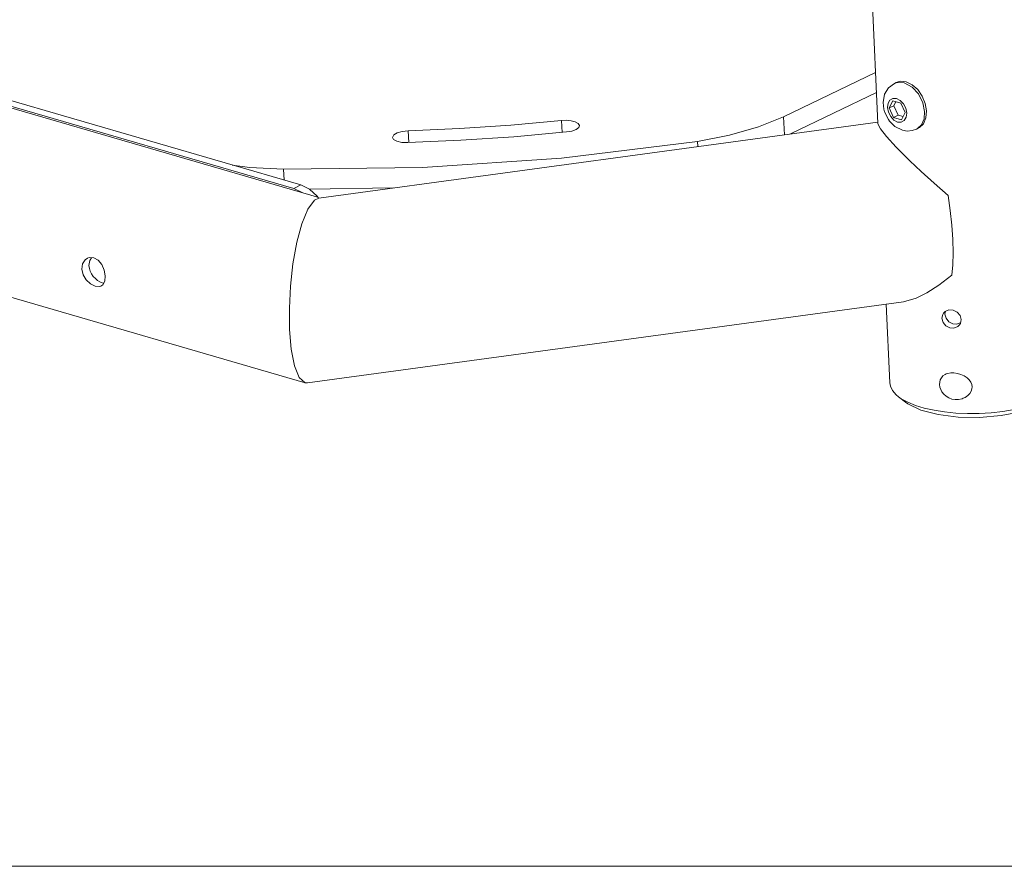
# Model space of a CAD drawing. Header units: millimetres. Extents: x 3925 to 5043, y -86 to 778.
# Tile 136 of 157: x 4833 to 4900, y 375 to 433. Entities that reach past the tile are written whole.
import ezdxf

# ---------------------------------------------------------------- set-up
doc = ezdxf.new("R2010")
doc.units = ezdxf.units.MM
doc.header["$LTSCALE"] = 46.255
doc.linetypes.add('SLD-Solid', pattern=[0])
doc.layers.add('140-154101-0DXF_CONTINUOUS_LINE', color=7, linetype='CONTINUOUS')
doc.layers.add('Form', color=7, linetype='CONTINUOUS', lineweight=13)

msp = doc.modelspace()

# ---------------------------------------------------------------- linework, layer by layer
at = {"layer": '140-154101-0DXF_CONTINUOUS_LINE', "color": 7, "linetype": 'Continuous', "lineweight": 0}
for p, q in [((4891.641, 426.1116), (4888.4422, 495.6155)), ((4776.3049, 443.3577), (4853.1557, 421.0049)), ((4851.4168, 421.6383), (4782.7234, 441.6184)), ((4783.2132, 441.8544), (4851.9066, 421.8743)), ((4770.4291, 432.0487), (4852.2028, 408.264)), ((4885.1513, 426.5697), (4891.4795, 429.6189)), ((4892.7778, 428.8677), (4892.9085, 428.9307)), ((4892.7778, 428.8677), (4892.9376, 428.9255)), ((4893.1872, 429.0097), (4892.9085, 428.9305)), ((4892.9376, 428.9255), (4893.4631, 428.9071)), ((4893.5937, 428.97), (4893.1872, 429.0097)), ((4894.0012, 428.6162), (4893.4631, 428.9071)), ((4891.5433, 428.2339), (4885.6363, 425.3876)), ((4892.6666, 427.6723), (4892.4204, 427.1746)), ((4892.7469, 427.3319), (4892.4204, 427.1746)), ((4892.4204, 427.1746), (4892.7198, 426.5181)), ((4892.6666, 427.6723), (4893.2123, 427.5136)), ((4892.7469, 427.3319), (4892.884, 427.6091)), ((4893.0463, 426.6754), (4892.7469, 427.3319)), ((4893.5117, 426.8571), (4893.2123, 427.5136)), ((4894.8591, 426.935), (4894.7437, 427.5182)), ((4894.9913, 426.9693), (4894.903, 427.4892)), ((4885.1513, 426.5697), (4885.2084, 425.3294)), ((4892.0506, 427.0917), (4892.051, 427.0897)), ((4892.7198, 426.5181), (4893.0463, 426.6754)), ((4893.2654, 426.3594), (4892.7198, 426.5181)), ((4893.3746, 426.58), (4893.0463, 426.6754)), ((4893.2654, 426.3594), (4893.5117, 426.8571)), ((4894.7819, 426.0925), (4894.9491, 426.4874)), ((4894.8184, 426.4239), (4894.8591, 426.935)), ((4894.9491, 426.4874), (4894.9913, 426.9693)), ((4853.1462, 420.9723), (4891.6287, 426.2019)), ((4869.9006, 425.4969), (4869.8631, 426.3117)), ((4892.3653, 426.3743), (4892.4519, 426.2564)), ((4892.8121, 425.9044), (4892.4519, 426.2564)), ((4892.4519, 426.2564), (4892.4549, 426.2526)), ((4893.0032, 426.2079), (4892.7458, 426.3441)), ((4893.3303, 425.6431), (4892.8121, 425.9044)), ((4894.2971, 425.7147), (4894.4277, 425.7776)), ((4894.4277, 425.7778), (4894.5065, 425.821)), ((4894.5065, 425.821), (4894.7819, 426.0925)), ((4894.638, 426.01), (4894.8184, 426.4239)), ((4859.3011, 425.6014), (4859.3384, 424.7919)), ((4891.8216, 425.7305), (4892.2355, 425.2021)), ((4879.2298, 424.8783), (4879.2463, 424.5192)), ((4850.7194, 422.9609), (4850.754, 422.2095)), ((4851.4168, 421.6383), (4851.9066, 421.8743)), ((4851.4168, 421.6383), (4852.008, 421.3541)), ((4852.4825, 421.5975), (4858.291, 421.6715)), ((4853.1005, 421.0209), (4853.0387, 421.1094)), ((4837.0639, 416.7276), (4837.2176, 416.8337)), ((4837.3761, 416.6879), (4837.3224, 416.3256)), ((4837.4962, 416.8707), (4837.3761, 416.6879)), ((4836.8326, 416.0896), (4836.9204, 415.6992)), ((4838.4031, 415.2662), (4838.4393, 415.6222)), ((4837.9146, 415.3049), (4837.7599, 415.432)), ((4838.077, 415.2073), (4837.9146, 415.3049)), ((4838.2385, 415.1435), (4838.077, 415.2073)), ((4838.2386, 415.1434), (4838.3281, 415.1272)), ((4852.3671, 408.2515), (4893.4107, 413.8292)), ((4892.4626, 408.2578), (4892.2137, 413.6666)), ((4894.2788, 414.0856), (4893.4108, 413.8292)), ((4896.2981, 413.1842), (4896.2615, 412.9908)), ((4896.2615, 412.9908), (4896.3374, 412.7078)), ((4896.3374, 412.7078), (4896.5256, 412.4677)), ((4896.5256, 412.4677), (4896.7929, 412.3209)), ((4896.7929, 412.3209), (4897.0865, 412.3007)), ((4897.0865, 412.3007), (4897.3498, 412.4103)), ((4852.3671, 408.2515), (4852.2035, 408.2639)), ((4893.5372, 406.938), (4893.0646, 407.3001)), ((4893.5377, 406.9381), (4893.707, 406.8186)), ((4893.6979, 406.9226), (4894.2279, 406.7056)), ((4893.707, 406.8186), (4894.6074, 406.3911)), ((4894.8347, 406.5202), (4894.2279, 406.7056))]:
    msp.add_line(p, q, dxfattribs=at)
for points in [[(4892.051, 427.0897), (4892.0001, 427.5608), (4892.105, 428.1199), (4892.3759, 428.5662), (4892.7778, 428.8677)], [(4894.3862, 428.4346), (4894.0075, 428.7711), (4893.5937, 428.97)], [(4894.7437, 427.5182), (4894.437, 428.1378), (4894.0012, 428.6162)], [(4892.4692, 427.7205), (4892.676, 427.8354), (4892.9289, 427.8238)], [(4892.9289, 427.8238), (4893.1862, 427.6876), (4893.4076, 427.451), (4893.562, 427.1502), (4893.6274, 426.8266), (4893.5925, 426.532), (4893.4629, 426.3112), (4893.2561, 426.1963), (4893.0032, 426.2079)], [(4894.903, 427.4892), (4894.6944, 427.9934), (4894.3862, 428.4346)], [(4892.7458, 426.3441), (4892.5244, 426.5807), (4892.3701, 426.8815), (4892.3046, 427.2051), (4892.3396, 427.4997), (4892.4692, 427.7205)], [(4885.1513, 426.5697), (4883.4335, 425.8742), (4881.4354, 425.3035), (4879.2298, 424.8783)], [(4892.051, 427.0897), (4892.1036, 426.9035), (4892.3653, 426.3743)], [(4869.8631, 426.3117), (4866.3594, 425.9973), (4862.8347, 425.7603), (4859.3011, 425.6014)], [(4870.7938, 426.2305), (4870.5224, 426.297), (4870.2013, 426.3251), (4869.8631, 426.3117)], [(4870.2018, 425.5239), (4870.5652, 425.5878), (4870.8567, 425.6945), (4871.0402, 425.8299), (4871.0938, 425.9667)], [(4871.0938, 425.9667), (4871.0079, 426.1162), (4870.7938, 426.2305)], [(4891.6412, 426.1116), (4891.6465, 426.0717), (4891.8216, 425.7305)], [(4894.2971, 425.7147), (4894.3692, 425.7539), (4894.638, 426.01)], [(4859.3011, 425.6014), (4858.8916, 425.5563), (4858.546, 425.4569), (4858.3126, 425.3188), (4858.2246, 425.1462)], [(4858.2246, 425.1462), (4858.2977, 425.0081), (4858.52, 424.884), (4858.8615, 424.8065), (4859.2707, 424.7888)], [(4859.2707, 424.7888), (4862.9279, 424.9532), (4866.5757, 425.1985), (4870.2018, 425.5239)], [(4892.2355, 425.2021), (4892.9037, 424.4744), (4893.8436, 423.5403)], [(4894.2971, 425.7147), (4893.9958, 425.6129), (4893.6697, 425.5869), (4893.3303, 425.6431)], [(4879.2298, 424.8783), (4869.858, 423.7263), (4860.2896, 423.0828), (4850.7194, 422.9609)], [(4850.7194, 422.9609), (4848.4084, 423.0824), (4847.1902, 423.2461)], [(4893.8436, 423.5403), (4894.621, 422.8091), (4895.5076, 422.0055), (4896.4875, 421.1466)], [(4853.0387, 421.1094), (4852.4978, 421.5901), (4851.9066, 421.8743)], [(4896.7972, 418.135), (4896.7328, 419.1133), (4896.6286, 420.1264), (4896.4875, 421.1466)], [(4851.1349, 411.9296), (4851.1186, 413.4007), (4851.1975, 414.9194), (4851.3693, 416.4509), (4851.6412, 417.9493), (4851.9773, 419.1943), (4852.3898, 420.2033), (4852.8429, 420.8221), (4853.1462, 420.9723)], [(4896.7398, 415.6644), (4896.8007, 416.3867), (4896.82, 417.2178), (4896.7972, 418.135)], [(4836.8326, 416.0896), (4836.884, 416.4482), (4837.0639, 416.7276)], [(4837.2176, 416.8337), (4837.3371, 416.876), (4837.6502, 416.8656)], [(4837.7599, 415.432), (4837.6211, 415.5823), (4837.5034, 415.7515), (4837.4113, 415.9356), (4837.3496, 416.129), (4837.3224, 416.3256)], [(4837.6502, 416.8656), (4837.9508, 416.6985), (4838.2015, 416.3989), (4838.37, 416.0181), (4838.4394, 415.6223)], [(4836.9204, 415.6992), (4837.1279, 415.3433), (4837.4172, 415.0661), (4837.7405, 414.9034)], [(4896.7398, 415.6644), (4895.8311, 414.9763), (4895.0057, 414.4501), (4894.2788, 414.0856)], [(4837.7405, 414.9034), (4838.0372, 414.885), (4838.1398, 414.9197)], [(4838.1398, 414.9197), (4838.2653, 415.0107), (4838.4031, 415.2662)], [(4896.0558, 412.7053), (4896.1062, 412.9725), (4896.1554, 413.0567)], [(4896.1554, 413.0567), (4896.2747, 413.1751), (4896.53, 413.2749), (4896.8241, 413.2551), (4897.0989, 413.1193), (4897.2975, 412.8911), (4897.3775, 412.6141)], [(4896.8829, 412.0171), (4896.5887, 412.0372), (4896.3217, 412.1825), (4896.132, 412.4226), (4896.0558, 412.7053)], [(4897.2711, 412.2531), (4897.1452, 412.1262), (4896.8829, 412.0171)], [(4897.3775, 412.6141), (4897.3229, 412.3407), (4897.2711, 412.2531)], [(4852.2035, 408.2639), (4851.8011, 408.6289), (4851.475, 409.4393), (4851.2528, 410.5716), (4851.1349, 411.9296)], [(4895.8892, 408.1416), (4895.8978, 408.3056), (4895.9392, 408.4633), (4896.0146, 408.6083), (4896.1254, 408.7353), (4896.2703, 408.8376), (4896.3555, 408.8782)], [(4896.3555, 408.8782), (4896.4481, 408.9106), (4896.6544, 408.9495), (4896.8834, 408.9513), (4897.1253, 408.9143), (4897.3652, 408.84), (4897.588, 408.7335), (4897.7791, 408.6029), (4897.9295, 408.4576), (4898.0372, 408.3044), (4898.1032, 408.1474), (4898.129, 407.9931)], [(4892.4626, 408.2578), (4892.5037, 408.0248), (4892.6511, 407.7237), (4892.9029, 407.4357), (4893.0646, 407.3001)], [(4897.5252, 407.1965), (4897.4399, 407.165), (4897.2037, 407.112), (4896.9636, 407.105), (4896.7319, 407.1431), (4896.5205, 407.2217), (4896.3342, 407.3348), (4896.1793, 407.4736), (4896.0565, 407.6315), (4895.9679, 407.7991), (4895.9125, 407.9703), (4895.8894, 408.1381)], [(4898.129, 407.9931), (4898.1174, 407.8382), (4898.066, 407.6809), (4897.9724, 407.5273), (4897.8349, 407.3836), (4897.6541, 407.2585), (4897.5252, 407.1965)], [(4893.0646, 407.3001), (4893.2533, 407.1676), (4893.6979, 406.9226)], [(4894.6074, 406.3911), (4895.7874, 406.0813), (4897.1676, 405.9087), (4898.649, 405.8847), (4900.1265, 406.0087), (4901.5156, 406.2732), (4902.7147, 406.6594), (4903.6444, 407.1412), (4904, 407.4196)], [(4903.6085, 407.2595), (4903.0617, 407.006), (4902.4409, 406.7791), (4901.7554, 406.5821), (4901.0184, 406.4189), (4900.2406, 406.2918), (4899.4364, 406.2034), (4898.6211, 406.1551), (4897.8056, 406.1478), (4897.0073, 406.1815), (4896.2355, 406.2559), (4895.5084, 406.3693), (4894.8347, 406.5202)]]:
    msp.add_lwpolyline(points, dxfattribs=at)
at = {"layer": 'Form', "color": 7, "linetype": 'SLD-Solid', "lineweight": 0}
msp.add_line((4623.4114, 374.995), (5029.8114, 374.995), dxfattribs=at)

doc.saveas('drawing.dxf')
